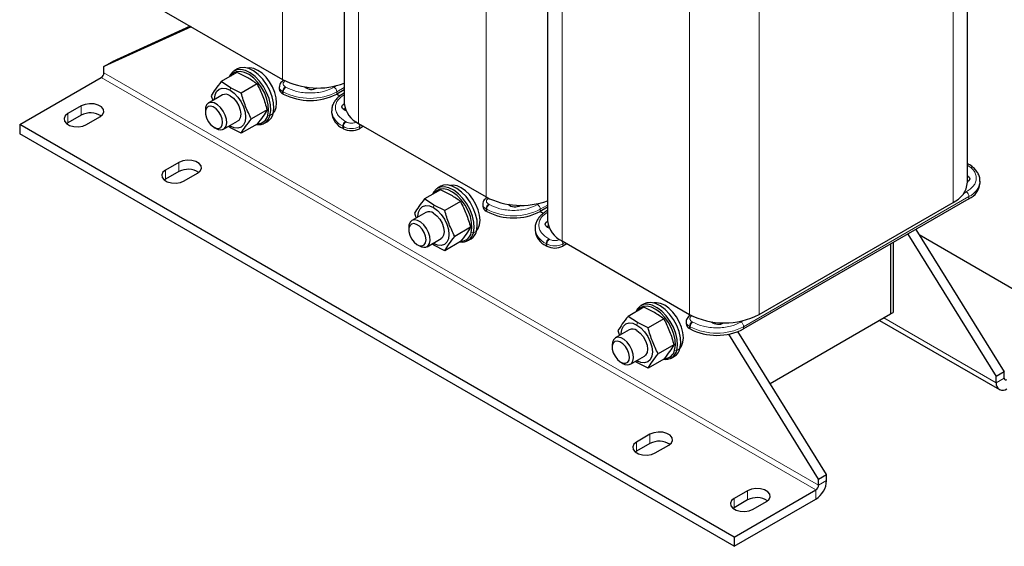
# Model space of a CAD drawing. Header units: millimetres. Extents: x 5 to 418, y 2 to 292.
# Tile 17 of 24: x 311 to 380, y 58 to 95. Entities that reach past the tile are written whole.
import ezdxf

# ---------------------------------------------------------------- set-up
doc = ezdxf.new("R2010")
doc.units = ezdxf.units.MM

msp = doc.modelspace()

# ---------------------------------------------------------------- linework, layer by layer
at = {"color": 7, "linetype": 'Continuous', "lineweight": 18}
for p, q in [((329.5812, 113.6483), (329.5812, 90.4888)), ((334.9363, 111.0443), (334.9363, 87.3973)), ((376.8159, 105.4819), (376.8159, 81.8349)), ((343.9119, 105.3753), (343.9119, 82.2159)), ((349.267, 102.7714), (349.267, 79.1244)), ((363.1452, 97.5899), (363.1452, 73.9429)), ((358.2426, 97.1024), (358.2426, 73.9429)), ((367.3407, 61.9074), (316.9947, 90.9716)), ((367.1521, 61.5808), (316.8061, 90.645)), ((325.8759, 89.7425), (325.9113, 89.9154)), ((329.5812, 89.6506), (329.6283, 89.6234)), ((329.5812, 89.4982), (329.5812, 89.6506)), ((329.6283, 89.6234), (329.6283, 89.4709)), ((329.8169, 89.95), (329.7697, 89.9772)), ((333.211, 89.95), (333.4179, 90.0694)), ((333.3995, 89.6234), (333.921, 89.9244)), ((333.3995, 89.6234), (333.3995, 89.4709)), ((315.3919, 88.6312), (315.3919, 87.9779)), ((314.4491, 88.0869), (314.4491, 87.4337)), ((328.5391, 87.9803), (328.6872, 87.9586)), ((328.9135, 88.0893), (328.6872, 87.9586)), ((334.0501, 87.5062), (334.0029, 87.5334)), ((325.8759, 87.2167), (325.9113, 87.0847)), ((333.8144, 87.2068), (333.8615, 87.1796)), ((333.8144, 87.0544), (333.8144, 87.2068)), ((333.8615, 87.0272), (333.8615, 87.1796)), ((335.1532, 87.2721), (334.9929, 87.1796)), ((334.9929, 87.0272), (334.9929, 87.1796)), ((322.2744, 84.658), (322.2744, 84.0048)), ((321.3316, 84.1137), (321.3316, 83.4605)), ((377.5424, 82.4502), (377.7493, 82.5696)), ((362.0609, 73.0775), (377.9378, 82.243)), ((377.9378, 82.243), (377.9378, 82.0906)), ((340.2066, 81.4696), (340.242, 81.6424)), ((343.9119, 81.3776), (343.959, 81.3504)), ((343.9119, 81.2252), (343.9119, 81.3776)), ((343.959, 81.3504), (343.959, 81.198)), ((344.1476, 81.677), (344.1004, 81.7042)), ((347.5417, 81.677), (347.7486, 81.7965)), ((347.7302, 81.3504), (348.2517, 81.6514)), ((347.7302, 81.3504), (347.7302, 81.198)), ((343.2442, 79.8163), (343.0179, 79.6857)), ((342.8698, 79.7074), (343.0179, 79.6857)), ((348.3808, 79.2332), (348.3336, 79.2605)), ((340.2066, 78.9438), (340.242, 78.8118)), ((348.1451, 78.9339), (348.1922, 78.9066)), ((348.1451, 78.7814), (348.1451, 78.9339)), ((348.1922, 78.7542), (348.1922, 78.9066)), ((349.4839, 78.9992), (349.3236, 78.9066)), ((349.3236, 78.7542), (349.3236, 78.9066)), ((371.9415, 73.7073), (379.8612, 69.1354)), ((354.5373, 73.1967), (354.5727, 73.3695)), ((358.2426, 73.1047), (358.2897, 73.0775)), ((358.2426, 72.9523), (358.2426, 73.1047)), ((358.2897, 73.0775), (358.2897, 72.9251)), ((358.4783, 73.4041), (358.4311, 73.4313)), ((361.8724, 73.4041), (362.0793, 73.5235)), ((362.0609, 73.0775), (362.0609, 72.9251)), ((357.5749, 71.5434), (357.3486, 71.4128)), ((357.2005, 71.4345), (357.3486, 71.4128)), ((354.5373, 70.6708), (354.5727, 70.5388)), ((379.8612, 69.1354), (380.4269, 69.4619)), ((355.4613, 65.4996), (355.4613, 64.8464)), ((354.5185, 64.9553), (354.5185, 64.3021)), ((367.3407, 61.9074), (367.9064, 62.234)), ((362.3438, 61.5264), (362.3438, 60.8732)), ((367.1521, 60.9276), (367.1521, 61.5808)), ((361.401, 60.9821), (361.401, 60.3289))]:
    msp.add_line(p, q, dxfattribs=at)
at = {"color": 7, "linetype": 'Continuous', "lineweight": 25}
for p, q in [((333.921, 111.1422), (333.921, 88.8124)), ((377.8313, 83.25), (377.8313, 103.8948)), ((348.2517, 102.8693), (348.2517, 80.5395)), ((320.6056, 95.6703), (329.5812, 90.4888)), ((323.129, 94.2135), (316.9947, 91.4071)), ((323.0635, 94.2513), (317.5604, 91.7336)), ((316.9947, 91.4071), (317.5604, 91.7336)), ((316.9947, 90.9716), (316.9947, 91.4071)), ((326.3643, 90.9939), (325.2545, 90.3532)), ((326.3933, 91.2416), (326.167, 91.1109)), ((311.055, 87.3249), (316.8061, 90.645)), ((325.9113, 89.9154), (325.2545, 90.3532)), ((329.6647, 90.4421), (329.6364, 90.4258)), ((326.6697, 89.5362), (325.9113, 89.9154)), ((327.7796, 90.1769), (326.6697, 89.5362)), ((329.3469, 89.9771), (329.3469, 89.8247)), ((329.6283, 89.4709), (329.5812, 89.4982)), ((331.2311, 89.9608), (331.182, 89.9282)), ((333.921, 89.7719), (333.3995, 89.4709)), ((333.921, 89.5356), (333.8696, 89.506)), ((325.3426, 89.4034), (324.3559, 88.8338)), ((324.5468, 89.3464), (324.6561, 89.007)), ((333.6071, 89.3291), (333.3804, 89.46)), ((315.3919, 88.6312), (314.4491, 88.0869)), ((324.1349, 88.3454), (324.1349, 88.1784)), ((328.4872, 88.3531), (327.3774, 87.7123)), ((333.0333, 88.2953), (333.0333, 88.1429)), ((314.4491, 87.4337), (314.3668, 87.3793)), ((315.3919, 87.9779), (314.4491, 87.4337)), ((315.769, 87.3249), (316.7118, 87.8692)), ((325.4225, 86.9862), (326.4092, 87.5558)), ((328.3002, 87.4158), (328.5264, 87.5464)), ((361.401, 58.2608), (311.055, 87.3249)), ((311.055, 87.3249), (311.055, 86.6717)), ((324.7445, 87.1226), (324.8891, 87.0391)), ((325.9113, 87.0847), (325.7636, 87.1831)), ((325.8759, 87.2167), (325.8492, 87.2325)), ((326.6697, 86.7055), (325.9113, 87.0847)), ((327.7796, 87.3462), (326.6697, 86.7055)), ((333.8615, 87.0272), (333.8144, 87.0544)), ((334.9363, 87.3973), (343.9119, 82.2159)), ((335.2852, 87.1959), (334.9929, 87.0272)), ((361.401, 57.6076), (311.055, 86.6717)), ((322.2744, 84.658), (321.3316, 84.1137)), ((322.2744, 84.0048), (321.3316, 83.4605)), ((377.8313, 84.5717), (377.8342, 84.5702)), ((377.8826, 84.5422), (377.8355, 84.5694)), ((377.8826, 84.5422), (377.8797, 84.5438)), ((321.3316, 83.4605), (321.2493, 83.4061)), ((322.6515, 83.3517), (323.5943, 83.896)), ((378.7189, 83.1792), (378.7189, 83.3316)), ((340.695, 82.721), (339.5852, 82.0803)), ((340.724, 82.9686), (340.4977, 82.838)), ((340.242, 81.6424), (339.5852, 82.0803)), ((342.1103, 81.904), (341.0004, 81.2632)), ((343.9954, 82.1692), (343.9671, 82.1529)), ((377.9378, 82.0906), (362.0609, 72.9251)), ((341.0004, 81.2632), (340.242, 81.6424)), ((343.6776, 81.7042), (343.6776, 81.5518)), ((343.959, 81.198), (343.9119, 81.2252)), ((345.5618, 81.6879), (345.5127, 81.6552)), ((347.9378, 81.0561), (347.7111, 81.187)), ((348.2517, 81.499), (347.7302, 81.198)), ((348.2517, 81.2627), (348.2003, 81.233)), ((363.1452, 73.9429), (376.8159, 81.8349)), ((339.6733, 81.1305), (338.6866, 80.5608)), ((338.8775, 81.0734), (338.9868, 80.7341)), ((338.4656, 80.0725), (338.4656, 79.9055)), ((342.8179, 80.0801), (341.7081, 79.4394)), ((347.364, 80.0224), (347.364, 79.87)), ((374.2013, 79.9335), (380.4269, 69.8974)), ((339.7532, 78.7133), (340.7399, 79.2829)), ((342.6309, 79.1429), (342.8571, 79.2735)), ((349.267, 79.1244), (358.2426, 73.9429)), ((373.6356, 79.607), (379.8612, 69.5709)), ((374.4309, 79.5634), (386.3666, 72.6731)), ((339.0752, 78.8496), (339.2198, 78.7661)), ((340.242, 78.8118), (340.0943, 78.9102)), ((340.2066, 78.9438), (340.1799, 78.9596)), ((341.0004, 78.4326), (340.242, 78.8118)), ((342.1103, 79.0733), (341.0004, 78.4326)), ((348.1922, 78.7542), (348.1451, 78.7814)), ((349.6159, 78.923), (349.3236, 78.7542)), ((372.413, 78.9012), (372.413, 73.9795)), ((372.6015, 79.01), (372.6015, 74.0884)), ((355.0257, 74.448), (353.9159, 73.8073)), ((355.0547, 74.6957), (354.8284, 74.5651)), ((354.5727, 73.3695), (353.9159, 73.8073)), ((356.441, 73.631), (355.3311, 72.9903)), ((358.3261, 73.8963), (358.2978, 73.8799)), ((363.9288, 69.0817), (372.413, 73.9795)), ((372.413, 73.9795), (372.6015, 74.0884)), ((354.004, 72.8575), (353.0173, 72.2879)), ((355.3311, 72.9903), (354.5727, 73.3695)), ((358.0083, 73.4313), (358.0083, 73.2788)), ((358.2897, 72.9251), (358.2426, 72.9523)), ((359.8925, 73.4149), (359.8434, 73.3823)), ((360.5421, 73.3027), (360.5068, 73.3597)), ((371.629, 73.5269), (380.0821, 68.647)), ((353.2082, 72.8005), (353.3175, 72.4612)), ((367.3407, 62.3429), (361.0083, 72.5512)), ((367.9064, 62.6695), (361.6621, 72.7357)), ((352.7963, 71.7995), (352.7963, 71.6325)), ((357.1486, 71.8072), (356.0388, 71.1665)), ((354.0839, 70.4403), (355.0706, 71.0099)), ((356.441, 70.8004), (355.3311, 70.1596)), ((356.9616, 70.8699), (357.1878, 71.0005)), ((353.4059, 70.5767), (353.5505, 70.4932)), ((354.5727, 70.5388), (354.425, 70.6373)), ((354.5373, 70.6708), (354.5106, 70.6866)), ((355.3311, 70.1596), (354.5727, 70.5388)), ((380.4269, 69.8974), (379.8612, 69.5709)), ((379.8612, 69.1354), (379.8612, 69.5709)), ((380.4269, 69.4619), (380.4269, 69.8974)), ((355.4613, 65.4996), (354.5185, 64.9553)), ((355.4613, 64.8464), (354.5185, 64.3021)), ((355.8384, 64.1934), (356.7812, 64.7376)), ((354.5185, 64.3021), (354.4361, 64.2477)), ((367.3407, 62.3429), (367.9064, 62.6695)), ((367.9064, 62.234), (367.9064, 62.6695)), ((367.3407, 61.9074), (367.3407, 62.3429)), ((361.401, 58.2608), (367.1521, 61.5808)), ((362.3438, 61.5264), (361.401, 60.9821)), ((361.401, 57.6076), (367.1521, 60.9276)), ((362.3438, 60.8732), (361.401, 60.3289)), ((362.7209, 60.2202), (363.6637, 60.7644)), ((361.401, 60.3289), (361.3186, 60.2745)), ((361.401, 58.2608), (361.401, 57.6076))]:
    msp.add_line(p, q, dxfattribs=at)
at = {"color": 7, "linetype": 'Continuous', "lineweight": 25, "flags": 128}
for points in [[(328.6872, 87.9586), (328.7405, 88.3131), (328.7182, 88.7152), (328.6214, 89.1448), (328.4551, 89.5803), (328.2275, 89.9999), (327.9501, 90.3826), (327.6367, 90.7092), (327.3032, 90.9633), (326.9661, 91.1321), (326.6425, 91.2072), (326.3485, 91.1849), (326.0988, 91.0662), (325.9061, 90.8571), (325.816, 90.6774)], [(328.5391, 87.9803), (328.5897, 88.3171), (328.5685, 88.6991), (328.4766, 89.1072), (328.3186, 89.5209), (328.1024, 89.9196), (327.8388, 90.2831), (327.5412, 90.5934), (327.2243, 90.8347), (326.9041, 90.9951), (326.5966, 91.0665), (326.3173, 91.0453), (326.0801, 90.9325), (325.8971, 90.7339), (325.8876, 90.7187)], [(328.9135, 88.0893), (328.9667, 88.4437), (328.9444, 88.8458), (328.8477, 89.2754), (328.6814, 89.7109), (328.4538, 90.1306), (328.1764, 90.5133), (327.863, 90.8398), (327.5294, 91.0939), (327.1924, 91.2627), (326.8687, 91.3379), (326.5747, 91.3155), (326.3933, 91.2416)], [(328.9206, 88.1158), (329.0262, 88.2638), (329.1238, 88.5296), (329.1569, 88.8497), (329.1238, 89.208), (329.0262, 89.5865), (328.8689, 89.9663), (328.6599, 90.3283), (328.4097, 90.6543), (328.1307, 90.9281), (327.837, 91.1359), (327.5433, 91.2672), (327.2643, 91.3156), (327.0835, 91.2981)], [(324.7826, 89.0801), (324.7823, 89.111), (324.8195, 89.4163), (324.9288, 89.6578), (325.1026, 89.8191), (325.3291, 89.889), (325.5929, 89.8629), (325.8759, 89.7425)], [(325.8759, 89.7425), (326.159, 89.5361), (326.4228, 89.2576), (326.6493, 88.9262), (326.8231, 88.5643), (326.9323, 88.1966), (326.9696, 87.8483), (326.9323, 87.5429), (326.8231, 87.3014), (326.6493, 87.1402), (326.4228, 87.0702), (326.159, 87.0963), (325.8759, 87.2167)], [(325.4894, 87.0361), (325.5974, 87.2015), (325.6424, 87.4299), (325.6205, 87.7009), (325.5336, 87.9905), (325.3895, 88.273), (325.2009, 88.5232), (324.9846, 88.7189), (324.7598, 88.8427), (324.5465, 88.8837), (324.3637, 88.8381), (324.2276, 88.7101), (324.1502, 88.511), (324.1349, 88.3454)], [(325.8759, 89.3506), (326.109, 89.1734), (326.3193, 88.9283), (326.4861, 88.6393), (326.5933, 88.3346), (326.6302, 88.0442), (326.5933, 87.7964), (326.4861, 87.6154), (326.4092, 87.5558)], [(316.7118, 87.8692), (316.8977, 88.0225), (316.9816, 88.2032), (316.9534, 88.3896), (316.8164, 88.5592), (316.5872, 88.6915), (316.2934, 88.7706), (315.9705, 88.7869), (315.6574, 88.7385), (315.3919, 88.6312)], [(325.2297, 87.1201), (325.3233, 87.2711), (325.3541, 87.4823), (325.3189, 87.7308), (325.2215, 87.9896), (325.0724, 88.2308), (324.8877, 88.4281), (324.6876, 88.5603), (324.4936, 88.6129), (324.3268, 88.5803), (324.2053, 88.466), (324.1422, 88.2825), (324.1444, 88.0495), (324.2116, 87.7923), (324.3366, 87.5389), (324.5058, 87.3166), (324.7009, 87.1495), (324.9007, 87.0559), (325.0836, 87.0457), (325.2297, 87.1201)], [(334.039, 88.2946), (333.9087, 88.3498), (333.7931, 88.4497), (333.7525, 88.5675), (333.7931, 88.6853), (333.9087, 88.7852), (333.9211, 88.7922)], [(333.9786, 88.449), (333.9087, 88.4151), (333.8596, 88.3824)], [(314.4491, 88.0869), (314.2632, 87.9336), (314.1793, 87.7529), (314.2075, 87.5665), (314.3445, 87.3969), (314.5737, 87.2645), (314.8675, 87.1855), (315.1904, 87.1692), (315.5035, 87.2176), (315.769, 87.3249)], [(323.5943, 83.896), (323.7803, 84.0493), (323.8641, 84.23), (323.8359, 84.4164), (323.6989, 84.586), (323.4697, 84.7184), (323.1759, 84.7974), (322.853, 84.8137), (322.5399, 84.7653), (322.2744, 84.658)], [(321.3316, 84.1137), (321.1457, 83.9604), (321.0618, 83.7797), (321.09, 83.5933), (321.227, 83.4237), (321.4562, 83.2914), (321.75, 83.2123), (322.0729, 83.196), (322.386, 83.2444), (322.6515, 83.3517)], [(377.8313, 83.7195), (377.8436, 83.7126), (377.9592, 83.6127), (377.9998, 83.4949), (377.9592, 83.3771), (377.8436, 83.2772), (377.8313, 83.2703)], [(377.8927, 83.3098), (377.8436, 83.3424), (377.8313, 83.3493)], [(343.0179, 79.6857), (343.0712, 80.0402), (343.0489, 80.4422), (342.9521, 80.8718), (342.7858, 81.3074), (342.5582, 81.727), (342.2808, 82.1097), (341.9674, 82.4363), (341.6339, 82.6903), (341.2968, 82.8592), (340.9732, 82.9343), (340.6792, 82.912), (340.4295, 82.7933), (340.2368, 82.5842), (340.1467, 82.4044)], [(342.8698, 79.7074), (342.9204, 80.0441), (342.8992, 80.4261), (342.8073, 80.8342), (342.6493, 81.248), (342.4331, 81.6466), (342.1695, 82.0102), (341.8719, 82.3204), (341.555, 82.5618), (341.2348, 82.7222), (340.9273, 82.7936), (340.648, 82.7723), (340.4108, 82.6596), (340.2278, 82.4609), (340.2183, 82.4457)], [(343.2442, 79.8163), (343.2974, 80.1708), (343.2751, 80.5729), (343.1784, 81.0025), (343.0121, 81.438), (342.7845, 81.8576), (342.5071, 82.2403), (342.1937, 82.5669), (341.8601, 82.821), (341.5231, 82.9898), (341.1994, 83.0649), (340.9054, 83.0426), (340.724, 82.9686)], [(343.2513, 79.8429), (343.3569, 79.9909), (343.4545, 80.2567), (343.4876, 80.5768), (343.4545, 80.935), (343.3569, 81.3136), (343.1996, 81.6933), (342.9906, 82.0553), (342.7404, 82.3814), (342.4614, 82.6552), (342.1677, 82.863), (341.874, 82.9943), (341.595, 83.0426), (341.4142, 83.0252)], [(339.1133, 80.8071), (339.113, 80.838), (339.1502, 81.1434), (339.2595, 81.3849), (339.4333, 81.5461), (339.6598, 81.6161), (339.9236, 81.59), (340.2066, 81.4696)], [(340.2066, 81.4696), (340.4897, 81.2631), (340.7535, 80.9847), (340.98, 80.6533), (341.1538, 80.2914), (341.263, 79.9237), (341.3003, 79.5753), (341.263, 79.27), (341.1538, 79.0284), (340.98, 78.8672), (340.7535, 78.7973), (340.4897, 78.8234), (340.2066, 78.9438)], [(339.8201, 78.7631), (339.9281, 78.9285), (339.9731, 79.1569), (339.9512, 79.428), (339.8643, 79.7176), (339.7202, 80), (339.5316, 80.2502), (339.3153, 80.4459), (339.0905, 80.5698), (338.8772, 80.6108), (338.6944, 80.5652), (338.5583, 80.4372), (338.4809, 80.2381), (338.4656, 80.0725)], [(340.2066, 81.0776), (340.4397, 80.9005), (340.65, 80.6554), (340.8168, 80.3664), (340.924, 80.0617), (340.9609, 79.7713), (340.924, 79.5234), (340.8168, 79.3425), (340.7399, 79.2829)], [(348.3697, 80.0216), (348.2394, 80.0769), (348.1238, 80.1768), (348.0832, 80.2946), (348.1238, 80.4124), (348.2394, 80.5123), (348.2518, 80.5193)], [(339.5604, 78.8472), (339.654, 78.9982), (339.6848, 79.2094), (339.6496, 79.4578), (339.5522, 79.7167), (339.4031, 79.9578), (339.2184, 80.1552), (339.0183, 80.2873), (338.8243, 80.34), (338.6575, 80.3074), (338.536, 80.1931), (338.4729, 80.0095), (338.4751, 79.7765), (338.5423, 79.5194), (338.6673, 79.2659), (338.8365, 79.0436), (339.0316, 78.8766), (339.2314, 78.7829), (339.4143, 78.7728), (339.5604, 78.8472)], [(348.3093, 80.1761), (348.2394, 80.1421), (348.1903, 80.1095)], [(357.3486, 71.4128), (357.4019, 71.7672), (357.3796, 72.1693), (357.2828, 72.5989), (357.1165, 73.0344), (356.8889, 73.4541), (356.6115, 73.8368), (356.2981, 74.1633), (355.9646, 74.4174), (355.6275, 74.5862), (355.3039, 74.6614), (355.0098, 74.639), (354.7602, 74.5203), (354.5675, 74.3112), (354.4774, 74.1315)], [(357.2005, 71.4345), (357.2511, 71.7712), (357.2299, 72.1532), (357.138, 72.5613), (356.98, 72.975), (356.7638, 73.3737), (356.5002, 73.7373), (356.2025, 74.0475), (355.8857, 74.2889), (355.5655, 74.4493), (355.258, 74.5206), (354.9787, 74.4994), (354.7415, 74.3866), (354.5585, 74.188), (354.549, 74.1728)], [(357.5749, 71.5434), (357.6281, 71.8978), (357.6058, 72.2999), (357.5091, 72.7295), (357.3428, 73.165), (357.1152, 73.5847), (356.8378, 73.9674), (356.5244, 74.294), (356.1908, 74.548), (355.8538, 74.7169), (355.5301, 74.792), (355.2361, 74.7697), (355.0547, 74.6957)], [(357.582, 71.57), (357.6876, 71.718), (357.7852, 71.9838), (357.8183, 72.3038), (357.7852, 72.6621), (357.6876, 73.0406), (357.5303, 73.4204), (357.3213, 73.7824), (357.0711, 74.1085), (356.7921, 74.3823), (356.4984, 74.59), (356.2047, 74.7214), (355.9257, 74.7697), (355.7449, 74.7523)], [(353.444, 72.5342), (353.4437, 72.5651), (353.4809, 72.8704), (353.5902, 73.112), (353.764, 73.2732), (353.9905, 73.3431), (354.2543, 73.317), (354.5373, 73.1967)], [(354.5373, 73.1967), (354.8204, 72.9902), (355.0842, 72.7118), (355.3107, 72.3803), (355.4845, 72.0184), (355.5937, 71.6508), (355.631, 71.3024), (355.5937, 70.997), (355.4845, 70.7555), (355.3107, 70.5943), (355.0842, 70.5243), (354.8204, 70.5504), (354.5373, 70.6708)], [(354.1508, 70.4902), (354.2588, 70.6556), (354.3038, 70.884), (354.2819, 71.155), (354.195, 71.4446), (354.0509, 71.7271), (353.8623, 71.9773), (353.646, 72.173), (353.4212, 72.2969), (353.2079, 72.3378), (353.0251, 72.2923), (352.889, 72.1642), (352.8116, 71.9651), (352.7963, 71.7995)], [(354.5373, 72.8047), (354.7704, 72.6275), (354.9807, 72.3824), (355.1475, 72.0934), (355.2547, 71.7888), (355.2916, 71.4983), (355.2547, 71.2505), (355.1475, 71.0695), (355.0706, 71.0099)], [(353.8911, 70.5743), (353.9847, 70.7253), (354.0155, 70.9364), (353.9803, 71.1849), (353.8829, 71.4437), (353.7338, 71.6849), (353.5491, 71.8822), (353.349, 72.0144), (353.155, 72.067), (352.9882, 72.0345), (352.8667, 71.9202), (352.8036, 71.7366), (352.8058, 71.5036), (352.873, 71.2464), (352.998, 70.993), (353.1672, 70.7707), (353.3623, 70.6037), (353.5621, 70.51), (353.745, 70.4998), (353.8911, 70.5743)], [(356.7812, 64.7376), (356.9671, 64.8909), (357.051, 65.0717), (357.0228, 65.2581), (356.8858, 65.4277), (356.6566, 65.56), (356.3628, 65.6391), (356.0399, 65.6554), (355.7268, 65.6069), (355.4613, 65.4996)], [(354.5185, 64.9553), (354.3325, 64.8021), (354.2487, 64.6213), (354.2769, 64.4349), (354.4139, 64.2653), (354.6431, 64.133), (354.9369, 64.0539), (355.2598, 64.0376), (355.5729, 64.086), (355.8384, 64.1934)], [(363.6637, 60.7644), (363.8496, 60.9177), (363.9335, 61.0985), (363.9053, 61.2849), (363.7683, 61.4545), (363.5391, 61.5868), (363.2453, 61.6659), (362.9224, 61.6822), (362.6093, 61.6338), (362.3438, 61.5264)], [(361.401, 60.9821), (361.2151, 60.8289), (361.1312, 60.6481), (361.1594, 60.4617), (361.2964, 60.2921), (361.5256, 60.1598), (361.8194, 60.0807), (362.1423, 60.0644), (362.4554, 60.1128), (362.7209, 60.2202)]]:
    msp.add_lwpolyline(points, dxfattribs=at)
at = {"color": 7, "linetype": 'Continuous', "lineweight": 18, "flags": 128}
for points in [[(329.6731, 90.4376), (329.665, 90.4364), (329.6366, 90.4259)], [(333.8698, 89.5061), (333.8982, 89.5166), (333.921, 89.5184)], [(377.8797, 84.5438), (377.854, 84.5528), (377.8313, 84.5547)], [(344.0038, 82.1647), (343.9957, 82.1634), (343.9673, 82.1529)], [(348.2005, 81.2331), (348.2289, 81.2436), (348.2517, 81.2455)], [(358.3345, 73.8917), (358.3264, 73.8905), (358.298, 73.88)]]:
    msp.add_lwpolyline(points, dxfattribs=at)
at = {"color": 7, "linetype": 'Continuous', "lineweight": 25}
for centre, radius, start, end in [((316.5853, 90.9902), 0.4098, 302.605478, 357.394522), ((332.0524, 95.3269), 5.4327, 242.942816, 290.117472), ((329.7472, 89.8646), 0.4024, 185.694799, 245.625342), ((331.6135, 90.5331), 0.7381, 229.625536, 301.345011), ((325.5656, 88.9358), 0.5181, 53.199176, 115.490365), ((331.5139, 93.1102), 4.0987, 242.609672, 297.390328), ((335.6538, 88.984), 1.7413, 185.653377, 245.666764), ((316.0467, 86.757), 1.3854, 57.351721, 118.20711), ((334.3679, 88.276), 1.3412, 185.694799, 245.625342), ((327.8937, 88.1269), 0.8112, 259.74146, 348.030339), ((327.7971, 88.1256), 0.7561, 271.949979, 348.920393), ((328.084, 88.2712), 0.8492, 301.398261, 347.626256), ((325.1914, 87.4698), 0.5263, 234.93557, 304.490801), ((334.4272, 88.1189), 1.2296, 242.609672, 297.390328), ((322.9292, 82.7838), 1.3854, 57.351721, 118.20711), ((376.1403, 83.3914), 1.6969, 293.462125, 355.217734), ((377.3843, 83.3122), 1.3412, 294.374658, 354.305201), ((346.3831, 87.054), 5.4327, 242.942816, 290.117472), ((339.8963, 80.6628), 0.5181, 53.199176, 115.490365), ((344.0779, 81.5917), 0.4024, 185.694799, 245.625342), ((345.8446, 84.8372), 4.0987, 242.609672, 297.390328), ((345.9442, 82.2601), 0.7381, 229.625536, 301.345011), ((349.9845, 80.711), 1.7413, 185.653377, 245.666764), ((342.4147, 79.9983), 0.8492, 301.398261, 347.626256), ((348.6986, 80.0031), 1.3412, 185.694799, 245.625342), ((342.2244, 79.8539), 0.8112, 259.74146, 348.030339), ((342.1278, 79.8527), 0.7561, 271.949979, 348.920393), ((339.5221, 79.1969), 0.5263, 234.93557, 304.490801), ((348.7579, 79.846), 1.2296, 242.609672, 297.390328), ((360.6939, 78.6479), 5.3053, 242.480539, 297.519461), ((354.227, 72.3899), 0.5181, 53.199176, 115.490365), ((358.4086, 73.3188), 0.4024, 185.694799, 245.625342), ((360.1753, 76.5643), 4.0987, 242.609672, 297.390328), ((360.2749, 73.9872), 0.7381, 229.625536, 301.345011), ((356.7454, 71.7254), 0.8492, 301.398261, 347.626256), ((356.555, 71.581), 0.8112, 259.74146, 348.030339), ((356.4585, 71.5798), 0.7561, 271.949979, 348.920393), ((353.8528, 70.924), 0.5263, 234.93557, 304.490801), ((380.5418, 69.4433), 0.1165, 170.785963, 309.203285), ((380.321, 69.0608), 0.4658, 170.785963, 309.203285), ((356.1161, 63.6255), 1.3854, 57.351721, 118.20711), ((366.2688, 62.3085), 1.6393, 302.605478, 357.394522), ((366.9313, 61.9261), 0.4098, 302.605478, 357.394522), ((362.9986, 59.6523), 1.3854, 57.351721, 118.20711)]:
    msp.add_arc(centre, radius, start, end, dxfattribs=at)
at = {"color": 7, "linetype": 'Continuous', "lineweight": 18}
for centre, radius, start, end in [((329.7387, 90.0105), 0.3929, 184.315555, 246.367205), ((329.9906, 89.6319), 0.4098, 122.605478, 177.394522), ((330.0377, 89.6047), 0.4098, 122.605478, 177.394522), ((331.5139, 93.2626), 4.0987, 242.609672, 297.390328), ((332.9902, 89.6047), 0.4098, 2.605478, 57.394522), ((334.3714, 88.4326), 1.3464, 186.415638, 245.562224), ((334.2238, 87.1882), 0.4098, 122.605478, 177.394522), ((334.2709, 87.161), 0.4098, 122.605478, 177.394522), ((334.5842, 87.1606), 0.4091, 2.659133, 38.749276), ((334.4272, 88.2714), 1.2296, 242.609672, 297.390328), ((377.3808, 83.4688), 1.3464, 294.438, 353.581818), ((377.5285, 82.2244), 0.4098, 2.605478, 57.394522), ((344.0694, 81.7376), 0.3929, 184.315555, 246.367205), ((344.3213, 81.359), 0.4098, 122.605478, 177.394522), ((344.3684, 81.3318), 0.4098, 122.605478, 177.394522), ((345.8446, 84.9897), 4.0987, 242.609672, 297.390328), ((347.3209, 81.3318), 0.4098, 2.605478, 57.394522), ((348.7021, 80.1596), 1.3464, 186.415638, 245.562224), ((348.5545, 78.9152), 0.4098, 122.605478, 177.394522), ((348.6016, 78.888), 0.4098, 122.605478, 177.394522), ((348.9149, 78.8877), 0.4091, 2.659133, 38.749276), ((348.7579, 79.9984), 1.2296, 242.609672, 297.390328), ((358.4001, 73.4647), 0.3929, 184.315555, 246.367205), ((358.652, 73.0861), 0.4098, 122.605478, 177.394522), ((358.6991, 73.0589), 0.4098, 122.605478, 177.394522), ((360.1753, 76.7167), 4.0987, 242.609672, 297.390328), ((361.6516, 73.0589), 0.4098, 2.605478, 57.394522)]:
    msp.add_arc(centre, radius, start, end, dxfattribs=at)
at = {"color": 7, "linetype": 'Continuous', "lineweight": 25}
for points, knots in [([(327.7796, 90.1769), (327.5687, 90.328), (327.1478, 90.6296), (326.6252, 90.8726), (326.3643, 90.9939)], [0, 0, 0, 0, 0.5008729, 1, 1, 1, 1]), ([(325.2545, 90.3532), (325.1111, 90.1707), (324.8245, 89.8058), (324.6394, 89.4995), (324.5468, 89.3464)], [0, 0, 0, 0, 0.4999949, 1, 1, 1, 1]), ([(329.6368, 90.4253), (329.5944, 90.3979), (329.5052, 90.3401), (329.407, 90.2156), (329.3475, 90.0883), (329.354, 90.0072), (329.356, 89.9822)], [0, 0, 0, 0, 0.2656409, 0.5586754, 0.864, 1, 1, 1, 1]), ([(327.3774, 87.7123), (327.234, 88.0016), (326.9473, 88.5803), (326.7623, 89.2175), (326.6697, 89.5362)], [0, 0, 0, 0, 0.4999949, 1, 1, 1, 1]), ([(327.7796, 90.1769), (327.9229, 89.8876), (328.2096, 89.309), (328.3947, 88.6717), (328.4872, 88.3531)], [0, 0, 0, 0, 0.4999949, 1, 1, 1, 1]), ([(333.87, 89.5058), (333.868, 89.5048), (333.772, 89.4563), (333.6097, 89.3373), (333.3917, 89.1466), (333.2179, 88.9271), (333.0958, 88.6825), (333.0322, 88.4613), (333.0405, 88.3247), (333.0433, 88.279)], [0, 0, 0, 0, 0.0035741, 0.1771345, 0.3537397, 0.53313, 0.715981, 0.9047966, 1, 1, 1, 1]), ([(328.4872, 88.3531), (328.3947, 88.1999), (328.2096, 87.8936), (327.923, 87.5287), (327.7796, 87.3462)], [0, 0, 0, 0, 0.4999949, 1, 1, 1, 1]), ([(326.6697, 86.7055), (326.7623, 86.8586), (326.9473, 87.1649), (327.234, 87.5299), (327.3774, 87.7123)], [0, 0, 0, 0, 0.4999949, 1, 1, 1, 1]), ([(378.7097, 83.3151), (378.7111, 83.377), (378.7147, 83.5343), (378.6328, 83.7815), (378.4825, 84.0426), (378.265, 84.2748), (378.0604, 84.4409), (377.9166, 84.5179), (377.8776, 84.5388)], [0, 0, 0, 0, 0.1284481, 0.3266028, 0.5273892, 0.7285124, 0.9263538, 1, 1, 1, 1]), ([(342.1103, 81.904), (341.8994, 82.0551), (341.4785, 82.3567), (340.9559, 82.5997), (340.695, 82.721)], [0, 0, 0, 0, 0.5008729, 1, 1, 1, 1]), ([(339.5852, 82.0803), (339.4418, 81.8978), (339.1551, 81.5329), (338.9701, 81.2266), (338.8775, 81.0734)], [0, 0, 0, 0, 0.4999949, 1, 1, 1, 1]), ([(342.1103, 81.904), (342.2536, 81.6147), (342.5403, 81.036), (342.7254, 80.3988), (342.8179, 80.0801)], [0, 0, 0, 0, 0.4999949, 1, 1, 1, 1]), ([(343.9675, 82.1524), (343.9251, 82.1249), (343.8359, 82.0671), (343.7377, 81.9427), (343.6782, 81.8153), (343.6847, 81.7342), (343.6867, 81.7092)], [0, 0, 0, 0, 0.2656409, 0.5586754, 0.864, 1, 1, 1, 1]), ([(341.7081, 79.4394), (341.5647, 79.7287), (341.278, 80.3073), (341.093, 80.9446), (341.0004, 81.2632)], [0, 0, 0, 0, 0.4999949, 1, 1, 1, 1]), ([(348.2007, 81.2328), (348.1987, 81.2318), (348.1027, 81.1834), (347.9404, 81.0643), (347.7224, 80.8737), (347.5486, 80.6542), (347.4265, 80.4095), (347.3628, 80.1883), (347.3712, 80.0518), (347.374, 80.006)], [0, 0, 0, 0, 0.0035741, 0.1771345, 0.3537397, 0.53313, 0.715981, 0.9047966, 1, 1, 1, 1]), ([(342.8179, 80.0801), (342.7254, 79.927), (342.5403, 79.6207), (342.2536, 79.2558), (342.1103, 79.0733)], [0, 0, 0, 0, 0.4999949, 1, 1, 1, 1]), ([(341.0004, 78.4326), (341.093, 78.5857), (341.278, 78.892), (341.5647, 79.2569), (341.7081, 79.4394)], [0, 0, 0, 0, 0.4999949, 1, 1, 1, 1]), ([(356.441, 73.631), (356.2301, 73.7821), (355.8092, 74.0838), (355.2866, 74.3268), (355.0257, 74.448)], [0, 0, 0, 0, 0.5008729, 1, 1, 1, 1]), ([(353.9159, 73.8073), (353.7725, 73.6249), (353.4858, 73.2599), (353.3008, 72.9536), (353.2082, 72.8005)], [0, 0, 0, 0, 0.4999949, 1, 1, 1, 1]), ([(356.441, 73.631), (356.5843, 73.3417), (356.871, 72.7631), (357.0561, 72.1258), (357.1486, 71.8072)], [0, 0, 0, 0, 0.4999949, 1, 1, 1, 1]), ([(358.2982, 73.8795), (358.2558, 73.852), (358.1666, 73.7942), (358.0684, 73.6697), (358.0089, 73.5424), (358.0154, 73.4613), (358.0174, 73.4363)], [0, 0, 0, 0, 0.2656409, 0.5586754, 0.864, 1, 1, 1, 1]), ([(356.0388, 71.1665), (355.8954, 71.4558), (355.6087, 72.0344), (355.4237, 72.6717), (355.3311, 72.9903)], [0, 0, 0, 0, 0.4999949, 1, 1, 1, 1]), ([(357.1486, 71.8072), (357.0561, 71.654), (356.871, 71.3478), (356.5843, 70.9828), (356.441, 70.8004)], [0, 0, 0, 0, 0.4999949, 1, 1, 1, 1]), ([(355.3311, 70.1596), (355.4237, 70.3128), (355.6087, 70.6191), (355.8954, 70.984), (356.0388, 71.1665)], [0, 0, 0, 0, 0.4999949, 1, 1, 1, 1])]:
    msp.add_open_spline(points, degree=3, knots=knots, dxfattribs=at)
at = {"color": 7, "linetype": 'Continuous', "lineweight": 18}
for points, knots in [([(329.7697, 90.4126), (329.7274, 90.3823), (329.662, 90.3355), (329.621, 90.2577), (329.6098, 90.1949), (329.621, 90.1321), (329.662, 90.0543), (329.7274, 90.0075), (329.7697, 89.9772)], [0, 0, 0, 0, 0.2394429, 0.3696359, 0.4999999, 0.6301929, 0.7605571, 1, 1, 1, 1]), ([(329.8169, 89.95), (330.053, 89.8398), (330.4163, 89.6704), (331.023, 89.5644), (331.5139, 89.5339), (332.0048, 89.5644), (332.6116, 89.6704), (332.9748, 89.8398), (333.211, 89.95)], [0, 0, 0, 0, 0.2394568, 0.3683607, 0.5, 0.6316393, 0.7605432, 1, 1, 1, 1]), ([(333.921, 89.4231), (333.7622, 89.3086), (333.5014, 89.1204), (333.3358, 88.7963), (333.2821, 88.5131), (333.3352, 88.2297), (333.5186, 87.8794), (333.8121, 87.6697), (334.0029, 87.5334)], [0, 0, 0, 0, 0.2087291, 0.342841, 0.4797988, 0.6167567, 0.7508685, 1, 1, 1, 1]), ([(334.0501, 87.5062), (334.1026, 87.4817), (334.1836, 87.444), (334.3184, 87.4203), (334.4272, 87.4138), (334.5359, 87.4203), (334.6708, 87.444), (334.7518, 87.4817), (334.8043, 87.5062)], [0, 0, 0, 0, 0.2394429, 0.3696359, 0.4999999, 0.6301929, 0.7605571, 1, 1, 1, 1]), ([(377.7493, 82.5696), (377.9401, 82.706), (378.2337, 82.9157), (378.4171, 83.2659), (378.4701, 83.5494), (378.4165, 83.8325), (378.2509, 84.1567), (377.9901, 84.3448), (377.8313, 84.4594)], [0, 0, 0, 0, 0.2491315, 0.3832433, 0.5202012, 0.657159, 0.7912709, 1, 1, 1, 1]), ([(344.1004, 82.1397), (344.0581, 82.1094), (343.9927, 82.0626), (343.9517, 81.9847), (343.9405, 81.922), (343.9517, 81.8592), (343.9927, 81.7813), (344.0581, 81.7345), (344.1004, 81.7042)], [0, 0, 0, 0, 0.2394429, 0.3696359, 0.4999999, 0.6301929, 0.7605571, 1, 1, 1, 1]), ([(344.1476, 81.677), (344.3837, 81.5669), (344.747, 81.3974), (345.3537, 81.2915), (345.8446, 81.261), (346.3355, 81.2915), (346.9423, 81.3974), (347.3055, 81.5669), (347.5417, 81.677)], [0, 0, 0, 0, 0.2394568, 0.3683607, 0.5, 0.6316393, 0.7605432, 1, 1, 1, 1]), ([(348.2517, 81.1502), (348.0929, 81.0357), (347.8321, 80.8475), (347.6665, 80.5233), (347.6128, 80.2402), (347.6659, 79.9567), (347.8493, 79.6065), (348.1428, 79.3968), (348.3336, 79.2605)], [0, 0, 0, 0, 0.2087291, 0.342841, 0.4797988, 0.6167567, 0.7508685, 1, 1, 1, 1]), ([(348.3808, 79.2332), (348.4333, 79.2088), (348.5143, 79.171), (348.6491, 79.1474), (348.7579, 79.1409), (348.8666, 79.1474), (349.0015, 79.171), (349.0825, 79.2088), (349.135, 79.2332)], [0, 0, 0, 0, 0.2394429, 0.3696359, 0.4999999, 0.6301929, 0.7605571, 1, 1, 1, 1]), ([(358.4311, 73.8667), (358.3888, 73.8364), (358.3234, 73.7896), (358.2824, 73.7118), (358.2712, 73.649), (358.2824, 73.5863), (358.3233, 73.5084), (358.3888, 73.4616), (358.4311, 73.4313)], [0, 0, 0, 0, 0.2394429, 0.3696359, 0.4999999, 0.6301929, 0.7605571, 1, 1, 1, 1]), ([(358.4783, 73.4041), (358.7144, 73.2939), (359.0777, 73.1245), (359.6844, 73.0186), (360.1753, 72.988), (360.6662, 73.0186), (361.273, 73.1245), (361.6362, 73.2939), (361.8724, 73.4041)], [0, 0, 0, 0, 0.2394568, 0.3683607, 0.5, 0.6316393, 0.7605432, 1, 1, 1, 1])]:
    msp.add_open_spline(points, degree=3, knots=knots, dxfattribs=at)

doc.saveas('drawing.dxf')
